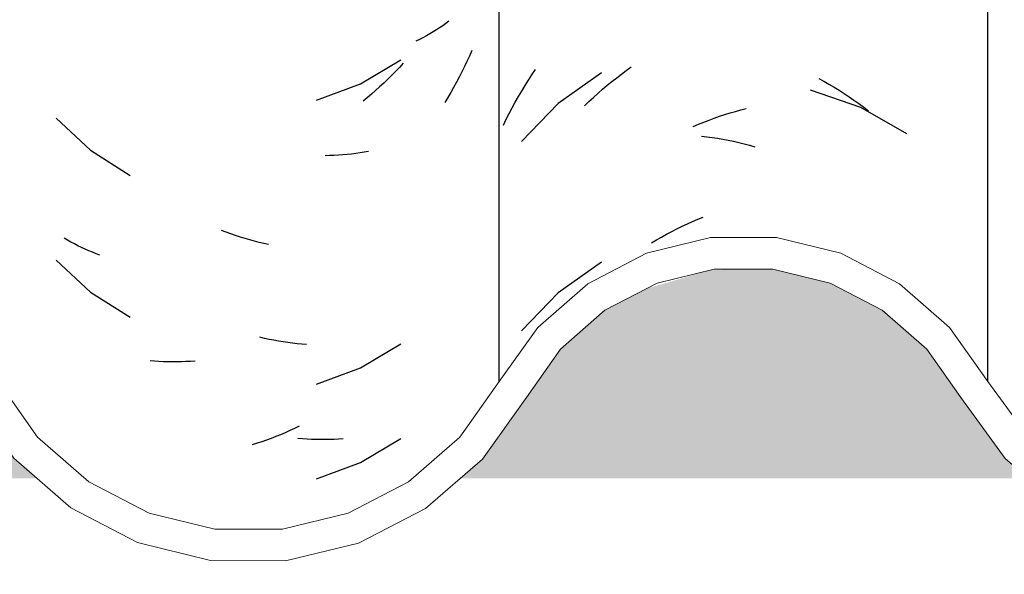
# Model space of a CAD drawing. Header units: millimetres. Extents: x -20654 to 2526, y -8238 to 977.
# Tile 200 of 219: x -10285.0061 to -10284.8493, y -4095.3062 to -4095.2179. Entities that reach past the tile are written whole.
import ezdxf

# ---------------------------------------------------------------- set-up
doc = ezdxf.new("R2010")
doc.units = ezdxf.units.MM
doc.layers.add('A-GLAZ-CWMG', color=8, linetype='Continuous')

# ---------------------------------------------------------------- blocks, each defined once
blk = doc.blocks.new('Rectangular Mullion - Terça-832097-CORTE BB')
at = {"layer": 'A-GLAZ-CWMG', "true_color": 0x7f7f7f}
h = blk.add_hatch(color=8, dxfattribs=at)
h.paths.add_polyline_path([(10.12500930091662, 5.080867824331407), (10.21756410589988, 5.080867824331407), (10.21432274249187, 5.083264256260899), (10.19836183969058, 5.102959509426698), (10.18865409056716, 5.110146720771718), (10.1770853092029, 5.114711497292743), (10.16492149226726, 5.116135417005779), (10.15161832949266, 5.113917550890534), (10.14241639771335, 5.110246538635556), (10.1326783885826, 5.103101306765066), (10.11949134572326, 5.086069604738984), (10.11872279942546, 5.085003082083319), (10.11417104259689, 5.080867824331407), (10.12015994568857, 5.080867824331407)])
h.paths.add_polyline_path([(12.01912672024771, 5.080867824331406), (12.02418027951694, 5.080867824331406), (12.02269226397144, 5.082170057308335), (12.00868090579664, 5.10229334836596), (11.9985926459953, 5.110909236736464), (11.98788391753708, 5.116326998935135), (11.97513697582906, 5.119088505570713), (11.96392973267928, 5.11892019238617), (11.96102228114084, 5.117721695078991), (11.94975716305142, 5.111222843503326), (11.94062573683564, 5.102538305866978), (11.92632825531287, 5.08277918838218), (11.92415503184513, 5.080867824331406), (12.0155957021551, 5.080867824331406)])
h.paths.add_polyline_path([(12.80915602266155, 5.080867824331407), (12.81723731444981, 5.081072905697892), (12.81723731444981, 5.091279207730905), (12.81197494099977, 5.084025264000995), (12.80829341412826, 5.080867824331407)])
h.paths.add_polyline_path([(12.74123264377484, 5.080867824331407), (12.73755111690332, 5.084025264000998), (12.72487833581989, 5.101600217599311), (12.71799762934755, 5.107617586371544), (12.70967751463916, 5.11194818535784), (12.70058294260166, 5.114176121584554), (12.69064586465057, 5.114034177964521), (12.68042354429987, 5.111059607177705), (12.67381060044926, 5.107617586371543), (12.66673277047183, 5.101427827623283), (12.65429541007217, 5.083914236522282), (12.65078240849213, 5.080867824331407), (12.73755111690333, 5.080867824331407)])
h.paths.add_polyline_path([(10.29432825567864, 5.080867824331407), (10.39218027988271, 5.080867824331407), (10.39069226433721, 5.082170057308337), (10.3766809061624, 5.102293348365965), (10.36659264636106, 5.110909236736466), (10.35702598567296, 5.116030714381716), (10.34508177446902, 5.119058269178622), (10.33207473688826, 5.118953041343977), (10.31941706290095, 5.11549547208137), (10.3105638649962, 5.11102017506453), (10.30154242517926, 5.103461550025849), (10.28603667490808, 5.083406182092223), (10.2826314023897, 5.080867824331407), (10.2900297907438, 5.080867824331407)])
h.paths.add_polyline_path([(12.54607585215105, 5.080867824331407), (12.58331630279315, 5.080867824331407), (12.57964579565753, 5.084079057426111), (12.56527169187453, 5.104405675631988), (12.55562016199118, 5.112825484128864), (12.54427781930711, 5.1187074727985), (12.53188391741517, 5.12172013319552), (12.51857130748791, 5.12155368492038), (12.50502228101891, 5.117721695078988), (12.49543704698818, 5.112700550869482), (12.48581978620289, 5.1042407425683), (12.47150427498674, 5.083813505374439), (12.4681550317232, 5.080867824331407), (12.54427781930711, 5.080867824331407)])
h.paths.add_polyline_path([(10.47380880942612, 5.080867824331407), (10.5838615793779, 5.080867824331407), (10.58048072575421, 5.083914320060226), (10.56591430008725, 5.105379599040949), (10.55573035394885, 5.114526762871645), (10.54366854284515, 5.120926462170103), (10.52999055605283, 5.124201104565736), (10.51487478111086, 5.123669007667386), (10.50360541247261, 5.120807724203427), (10.49158090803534, 5.114336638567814), (10.48145016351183, 5.105129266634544), (10.46702146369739, 5.083344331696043), (10.46435978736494, 5.080867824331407), (10.4682707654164, 5.080867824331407)])
h.paths.add_polyline_path([(12.34907744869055, 5.080867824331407), (12.4000924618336, 5.080867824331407), (12.39669655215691, 5.083862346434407), (12.38233212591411, 5.104422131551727), (12.37261725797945, 5.112976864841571), (12.36117562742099, 5.118962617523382), (12.34865781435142, 5.122039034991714), (12.33497999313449, 5.121834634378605), (12.32129722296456, 5.117908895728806), (12.31182696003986, 5.112939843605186), (12.30212228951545, 5.104373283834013), (12.28777463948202, 5.083664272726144), (12.28462993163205, 5.080867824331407), (12.34865781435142, 5.080867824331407)])
h.paths.add_polyline_path([(10.66900930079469, 5.080867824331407), (10.76156410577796, 5.080867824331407), (10.75776783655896, 5.083949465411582), (10.74061725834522, 5.104251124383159), (10.73078535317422, 5.110901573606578), (10.72108783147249, 5.114711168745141), (10.70892149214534, 5.116135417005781), (10.69561832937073, 5.113917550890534), (10.68641639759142, 5.110246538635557), (10.67545035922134, 5.101600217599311), (10.66349134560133, 5.086069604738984), (10.66124914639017, 5.083664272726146), (10.65817104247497, 5.080867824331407), (10.66415994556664, 5.080867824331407)])
h.paths.add_polyline_path([(10.84644565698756, 5.080867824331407), (10.93618027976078, 5.080867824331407), (10.93469226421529, 5.082170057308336), (10.92068090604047, 5.102293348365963), (10.91059264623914, 5.110909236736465), (10.89988391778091, 5.116326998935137), (10.8871369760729, 5.119088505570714), (10.87592973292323, 5.118920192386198), (10.87302228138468, 5.117721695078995), (10.86175716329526, 5.111222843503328), (10.85262573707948, 5.102538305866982), (10.83832825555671, 5.082779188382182), (10.83615503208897, 5.080867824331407), (10.84204616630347, 5.080867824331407)])
h.paths.add_polyline_path([(11.05123929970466, 5.080867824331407), (11.1092326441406, 5.080867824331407), (11.10555111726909, 5.084025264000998), (11.09287833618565, 5.101600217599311), (11.08599762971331, 5.107617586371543), (11.07767751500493, 5.111948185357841), (11.06858294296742, 5.114176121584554), (11.05864586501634, 5.114034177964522), (11.04842354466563, 5.111059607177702), (11.04082078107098, 5.106751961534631), (11.03473277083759, 5.101427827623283), (11.02229541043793, 5.083914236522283), (11.01878240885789, 5.080867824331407), (11.02929520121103, 5.080867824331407)])
h.paths.add_polyline_path([(11.21300930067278, 5.080867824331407), (11.30556410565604, 5.080867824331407), (11.30176783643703, 5.083949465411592), (11.28461725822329, 5.104251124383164), (11.27478535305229, 5.11090157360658), (11.26508783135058, 5.114711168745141), (11.25292149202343, 5.116135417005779), (11.23961832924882, 5.113917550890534), (11.2304163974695, 5.110246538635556), (11.21945035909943, 5.101600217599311), (11.20749134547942, 5.086069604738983), (11.20524914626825, 5.083664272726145), (11.20217104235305, 5.080867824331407), (11.20815994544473, 5.080867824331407)])
h.paths.add_polyline_path([(12.19723264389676, 5.080867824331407), (12.19318733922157, 5.084526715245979), (12.18087833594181, 5.101600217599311), (12.17399762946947, 5.107617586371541), (12.16567751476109, 5.11194818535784), (12.15658294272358, 5.114176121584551), (12.14664586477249, 5.114034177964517), (12.1364235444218, 5.111059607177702), (12.12882078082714, 5.106751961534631), (12.12273277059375, 5.101427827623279), (12.11029541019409, 5.08391423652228), (12.10678240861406, 5.080867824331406), (12.19355111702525, 5.080867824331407)])
h.paths.add_polyline_path([(11.39044565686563, 5.080867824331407), (11.48018027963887, 5.080867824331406), (11.47869226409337, 5.082170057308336), (11.46468090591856, 5.102293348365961), (11.45459264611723, 5.110909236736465), (11.44388391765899, 5.116326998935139), (11.43113697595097, 5.119088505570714), (11.41992973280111, 5.118920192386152), (11.41702228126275, 5.11772169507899), (11.40575716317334, 5.111222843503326), (11.39662573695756, 5.10253830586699), (11.3823282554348, 5.082779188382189), (11.38015503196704, 5.080867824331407), (11.38604616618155, 5.080867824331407)])
h.paths.add_polyline_path([(11.56278240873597, 5.080867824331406), (11.65323264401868, 5.080867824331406), (11.64955111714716, 5.084025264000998), (11.63687833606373, 5.101600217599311), (11.62999762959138, 5.107617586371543), (11.621677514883, 5.11194818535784), (11.61139800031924, 5.114176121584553), (11.60264586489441, 5.114034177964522), (11.59242354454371, 5.111059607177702), (11.58482078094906, 5.106751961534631), (11.57873277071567, 5.101427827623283), (11.56629541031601, 5.083914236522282), (11.56291555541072, 5.080983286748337)])
h.paths.add_polyline_path([(11.7521599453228, 5.080867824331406), (11.84956410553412, 5.080867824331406), (11.84576783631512, 5.083949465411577), (11.82861725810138, 5.104251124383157), (11.81878535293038, 5.110901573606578), (11.80908783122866, 5.114711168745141), (11.7969214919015, 5.116135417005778), (11.7836183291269, 5.113917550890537), (11.77441639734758, 5.110246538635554), (11.76345035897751, 5.101600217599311), (11.7514913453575, 5.086069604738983), (11.74924914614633, 5.083664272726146), (11.74617104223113, 5.080867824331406), (11.7507227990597, 5.080867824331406)])
blk = doc.blocks.new('FP_31-CORTE BB')
at = {"layer": 'A-GLAZ-CWMG', "color": 9, "true_color": 0xc0c0c0}
for p, q in [((12.64844711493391, 5.153287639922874), (12.64795998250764, 5.15293659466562)), ((12.64892363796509, 5.153647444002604), (12.64844711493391, 5.153287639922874)), ((12.6464365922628, 5.151937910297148), (12.64590870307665, 5.151623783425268)), ((12.64695455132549, 5.152261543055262), (12.6464365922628, 5.151937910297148)), ((12.64746240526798, 5.152594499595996), (12.64695455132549, 5.152261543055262)), ((12.64795998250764, 5.15293659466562), (12.64746240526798, 5.152594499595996)), ((12.64426725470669, 5.150740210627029), (12.64370146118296, 5.150465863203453)), ((12.6448238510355, 5.151024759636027), (12.64426725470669, 5.150740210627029)), ((12.64537106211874, 5.151319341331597), (12.6448238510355, 5.151024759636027)), ((12.64590870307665, 5.151623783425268), (12.64537106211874, 5.151319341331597)), ((12.65259955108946, 5.148969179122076), (12.65222175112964, 5.148110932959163)), ((12.63487864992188, 5.143672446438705), (12.64130699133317, 5.147509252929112)), ((12.6416631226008, 5.146960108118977), (12.64105850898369, 5.146302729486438)), ((12.65183206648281, 5.147259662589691), (12.65143062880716, 5.14641558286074)), ((12.65222175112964, 5.148110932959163), (12.65183206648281, 5.147259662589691)), ((12.64044578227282, 5.14565641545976), (12.63982514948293, 5.145021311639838)), ((12.64105850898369, 5.146302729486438), (12.64044578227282, 5.14565641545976)), ((12.65101757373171, 5.145578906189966), (12.6505930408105, 5.144749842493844)), ((12.65143062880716, 5.14641558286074), (12.65101757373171, 5.145578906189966)), ((12.63919682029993, 5.144397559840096), (12.63856100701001, 5.143785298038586)), ((12.63982514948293, 5.145021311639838), (12.63919682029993, 5.144397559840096)), ((12.65015717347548, 5.143928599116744), (12.64971011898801, 5.143115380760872)), ((12.6505930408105, 5.144749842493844), (12.65015717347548, 5.143928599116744)), ((12.62784946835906, 5.141062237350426), (12.63487864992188, 5.143672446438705)), ((12.63726778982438, 5.142595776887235), (12.63661082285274, 5.14201877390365)), ((12.63791792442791, 5.143184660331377), (12.63726778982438, 5.142595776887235)), ((12.63856100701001, 5.143785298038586), (12.63791792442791, 5.143184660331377)), ((12.64925202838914, 5.142310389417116), (12.64878305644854, 5.141513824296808)), ((12.64971011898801, 5.143115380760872), (12.64925202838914, 5.142310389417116)), ((12.6359472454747, 5.141453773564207), (12.63527728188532, 5.140900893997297)), ((12.63661082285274, 5.14201877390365), (12.6359472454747, 5.141453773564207)), ((12.64878305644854, 5.141513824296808), (12.64830336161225, 5.140725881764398)), ((12.58640236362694, 5.138209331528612), (12.59187149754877, 5.133121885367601)), ((12.59187149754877, 5.133121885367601), (12.59818877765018, 5.129108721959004)), ((12.63614524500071, 5.132930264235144), (12.63547715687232, 5.132804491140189)), ((12.62992764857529, 5.132246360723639), (12.62921187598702, 5.132234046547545)), ((12.63063906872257, 5.132271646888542), (12.62992764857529, 5.132246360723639)), ((12.63134589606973, 5.132309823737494), (12.63063906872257, 5.132271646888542)), ((12.63204789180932, 5.132360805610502), (12.63134589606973, 5.132309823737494)), ((12.6327448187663, 5.1324245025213), (12.63204789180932, 5.132360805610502)), ((12.63343644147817, 5.132500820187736), (12.6327448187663, 5.1324245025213)), ((12.6341225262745, 5.132589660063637), (12.63343644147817, 5.132500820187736)), ((12.6348028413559, 5.132690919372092), (12.6341225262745, 5.132589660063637)), ((12.63547715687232, 5.132804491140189), (12.6348028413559, 5.132690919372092)), ((12.61347565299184, 5.120048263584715), (12.61272726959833, 5.120335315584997)), ((12.58819241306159, 5.118781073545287), (12.58766432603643, 5.119095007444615)), ((12.58873024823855, 5.118476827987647), (12.58819241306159, 5.118781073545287)), ((12.61422524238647, 5.119774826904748), (12.61347565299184, 5.120048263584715)), ((12.61497578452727, 5.119515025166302), (12.61422524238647, 5.119774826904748)), ((12.6157270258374, 5.119268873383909), (12.61497578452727, 5.119515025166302)), ((12.61647871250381, 5.119036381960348), (12.6157270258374, 5.119268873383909)), ((12.61723059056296, 5.11881755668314), (12.61647871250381, 5.119036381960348)), ((12.61798240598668, 5.118612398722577), (12.61723059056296, 5.11881755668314)), ((12.58927764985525, 5.118182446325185), (12.58873024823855, 5.118476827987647)), ((12.58983443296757, 5.117898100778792), (12.58927764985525, 5.118182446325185)), ((12.59040040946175, 5.117623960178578), (12.58983443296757, 5.117898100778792)), ((12.59097538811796, 5.117360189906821), (12.59040040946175, 5.117623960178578)), ((12.59155917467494, 5.117106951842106), (12.59097538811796, 5.117360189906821)), ((12.61873390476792, 5.118420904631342), (12.61798240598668, 5.118612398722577)), ((12.61948483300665, 5.118243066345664), (12.61873390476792, 5.118420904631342)), ((12.62023493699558, 5.118078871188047), (12.61948483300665, 5.118243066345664)), ((12.58640236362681, 5.115602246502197), (12.59187149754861, 5.110514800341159)), ((12.5921515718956, 5.116864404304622), (12.59155917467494, 5.117106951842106)), ((12.59275237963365, 5.116632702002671), (12.5921515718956, 5.116864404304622)), ((12.59336139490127, 5.116411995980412), (12.59275237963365, 5.116632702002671)), ((12.59187149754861, 5.110514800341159), (12.59818877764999, 5.10650163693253)), ((12.61957464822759, 5.103151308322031), (12.61882380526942, 5.103327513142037)), ((12.62032463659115, 5.102988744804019), (12.61957464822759, 5.103151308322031)), ((12.62107351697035, 5.1028398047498), (12.62032463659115, 5.102988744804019)), ((12.62182103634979, 5.102704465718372), (12.62107351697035, 5.1028398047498)), ((12.62256694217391, 5.102582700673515), (12.62182103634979, 5.102704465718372)), ((12.62331098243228, 5.102474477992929), (12.62256694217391, 5.102582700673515)), ((12.62405290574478, 5.10237976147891), (12.62331098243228, 5.102474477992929)), ((12.62479246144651, 5.10229851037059), (12.62405290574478, 5.10237976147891)), ((12.62552939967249, 5.102230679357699), (12.62479246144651, 5.10229851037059)), ((12.62626347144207, 5.10217621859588), (12.62552939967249, 5.102230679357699)), ((12.63487864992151, 5.098458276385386), (12.64130699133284, 5.102295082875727)), ((12.60205657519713, 5.099523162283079), (12.60135954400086, 5.099586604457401)), ((12.60275867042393, 5.099472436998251), (12.60205657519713, 5.099523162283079)), ((12.60346559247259, 5.099434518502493), (12.60275867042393, 5.099472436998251)), ((12.6041771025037, 5.099409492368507), (12.60346559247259, 5.099434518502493)), ((12.60489296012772, 5.099397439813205), (12.6041771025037, 5.099409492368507)), ((12.60561292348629, 5.099398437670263), (12.60489296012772, 5.099397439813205)), ((12.60633674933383, 5.099412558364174), (12.60561292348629, 5.099398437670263)), ((12.60706419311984, 5.099439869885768), (12.60633674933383, 5.099412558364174)), ((12.60779500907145, 5.099480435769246), (12.60706419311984, 5.099439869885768)), ((12.60852895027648, 5.099534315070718), (12.60779500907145, 5.099480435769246)), ((12.62784946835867, 5.095848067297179), (12.63487864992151, 5.098458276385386)), ((12.62509295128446, 5.08914457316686), (12.62435443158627, 5.088789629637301)), ((12.62137816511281, 5.087504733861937), (12.62062980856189, 5.087217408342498)), ((12.62212505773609, 5.087805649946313), (12.62137816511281, 5.087504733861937)), ((12.62287023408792, 5.088120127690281), (12.62212505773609, 5.087805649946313)), ((12.62361344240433, 5.088448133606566), (12.62287023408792, 5.088120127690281)), ((12.62435443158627, 5.088789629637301), (12.62361344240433, 5.088448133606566)), ((12.61837848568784, 5.086437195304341), (12.61762680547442, 5.086204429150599)), ((12.61912971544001, 5.086683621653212), (12.61837848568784, 5.086437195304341)), ((12.61988024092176, 5.086943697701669), (12.61912971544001, 5.086683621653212)), ((12.62062980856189, 5.087217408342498), (12.61988024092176, 5.086943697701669)), ((12.62561740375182, 5.08715206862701), (12.62488079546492, 5.087218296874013)), ((12.62635111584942, 5.087099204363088), (12.62561740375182, 5.08715206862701)), ((12.62708168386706, 5.087059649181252), (12.62635111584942, 5.087099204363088)), ((12.62780886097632, 5.08703334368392), (12.62708168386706, 5.087059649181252)), ((12.62853240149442, 5.087020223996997), (12.62780886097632, 5.08703334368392)), ((12.62925206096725, 5.087020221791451), (12.62853240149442, 5.087020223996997)), ((12.62996759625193, 5.087033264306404), (12.62925206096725, 5.087020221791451)), ((12.63067876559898, 5.087059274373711), (12.62996759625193, 5.087033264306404)), ((12.63138532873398, 5.087098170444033), (12.63067876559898, 5.087059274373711)), ((12.63208704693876, 5.087149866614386), (12.63138532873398, 5.087098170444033)), ((12.63487864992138, 5.083386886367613), (12.64130699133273, 5.087223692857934)), ((12.62784946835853, 5.080776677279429), (12.63487864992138, 5.083386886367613))]:
    blk.add_line(p, q, dxfattribs=at)
blk = doc.blocks.new('FP_32-CORTE BB')
at = {"layer": 'A-GLAZ-CWMG', "color": 9, "true_color": 0xc0c0c0}
for p, q in [((12.6621830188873, 5.145109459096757), (12.66275196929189, 5.145948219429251)), ((12.67327242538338, 5.145428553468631), (12.66637475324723, 5.140551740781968)), ((12.6764480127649, 5.145242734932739), (12.67721729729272, 5.145813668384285)), ((12.67721729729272, 5.145813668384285), (12.67799322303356, 5.146370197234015)), ((12.66108126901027, 5.143400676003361), (12.66162605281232, 5.144260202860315)), ((12.66162605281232, 5.144260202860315), (12.6621830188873, 5.145109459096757)), ((12.67418272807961, 5.143444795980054), (12.67493045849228, 5.144058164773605)), ((12.67493045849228, 5.144058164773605), (12.67568564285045, 5.144657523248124)), ((12.67568564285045, 5.144657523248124), (12.6764480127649, 5.145242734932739)), ((12.70787432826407, 5.144539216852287), (12.70869079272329, 5.144093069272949)), ((12.70869079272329, 5.144093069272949), (12.70950271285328, 5.143631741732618)), ((12.66002901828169, 5.141651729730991), (12.66054886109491, 5.14253110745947)), ((12.66054886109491, 5.14253110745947), (12.66108126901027, 5.143400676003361)), ((12.67271068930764, 5.142176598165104), (12.67344271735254, 5.142817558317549)), ((12.67344271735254, 5.142817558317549), (12.67418272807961, 5.143444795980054)), ((12.71458401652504, 5.139912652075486), (12.70657163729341, 5.142656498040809)), ((12.70950271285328, 5.143631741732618), (12.71030980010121, 5.143155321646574)), ((12.71030980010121, 5.143155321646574), (12.7111117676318, 5.142663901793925)), ((12.7111117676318, 5.142663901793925), (12.71190833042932, 5.142157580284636)), ((12.65902776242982, 5.139864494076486), (12.65952192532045, 5.140762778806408)), ((12.65952192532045, 5.140762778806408), (12.66002901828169, 5.141651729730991)), ((12.67056508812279, 5.140172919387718), (12.67127161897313, 5.140854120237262)), ((12.67127161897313, 5.140854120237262), (12.67198690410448, 5.141522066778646)), ((12.67198690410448, 5.141522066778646), (12.67271068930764, 5.142176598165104)), ((12.71190833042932, 5.142157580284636), (12.71269920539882, 5.141636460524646)), ((12.71269920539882, 5.141636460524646), (12.71348411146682, 5.141100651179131)), ((12.71348411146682, 5.141100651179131), (12.71426276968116, 5.140550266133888)), ((12.65854670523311, 5.138957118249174), (12.65902776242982, 5.139864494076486)), ((12.66637475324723, 5.140551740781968), (12.66052346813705, 5.134482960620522)), ((12.69377490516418, 5.139053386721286), (12.69462345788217, 5.139300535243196)), ((12.69462345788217, 5.139300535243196), (12.69547246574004, 5.139531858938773)), ((12.69547246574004, 5.139531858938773), (12.69632162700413, 5.13974735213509)), ((12.71426276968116, 5.140550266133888), (12.7150349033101, 5.139985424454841)), ((12.72193446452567, 5.135732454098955), (12.71458401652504, 5.139912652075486)), ((12.7150349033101, 5.139985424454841), (12.71580023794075, 5.139406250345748)), ((12.65762458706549, 5.137116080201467), (12.65807892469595, 5.138040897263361)), ((12.65807892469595, 5.138040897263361), (12.65854670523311, 5.138957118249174)), ((12.68871001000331, 5.137239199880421), (12.68954951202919, 5.137580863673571)), ((12.68954951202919, 5.137580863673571), (12.69039127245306, 5.137906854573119)), ((12.69039127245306, 5.137906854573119), (12.69123499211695, 5.13821713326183)), ((12.69123499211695, 5.13821713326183), (12.6920803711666, 5.138511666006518)), ((12.6920803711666, 5.138511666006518), (12.692927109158, 5.138790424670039)), ((12.692927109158, 5.138790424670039), (12.69377490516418, 5.139053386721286)), ((12.68787306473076, 5.136881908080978), (12.68871001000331, 5.137239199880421)), ((12.6892072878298, 5.135351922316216), (12.69004816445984, 5.135253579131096)), ((12.69004816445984, 5.135253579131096), (12.69089112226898, 5.135139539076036)), ((12.69089112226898, 5.135139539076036), (12.69173586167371, 5.135009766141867)), ((12.69173586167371, 5.135009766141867), (12.69258208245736, 5.134864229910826)), ((12.69258208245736, 5.134864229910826), (12.69342948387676, 5.134702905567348)), ((12.69342948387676, 5.134702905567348), (12.69427776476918, 5.134525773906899)), ((12.69427776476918, 5.134525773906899), (12.6951266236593, 5.134332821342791)), ((12.6951266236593, 5.134332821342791), (12.69597575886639, 5.134124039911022)), ((12.69597575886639, 5.134124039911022), (12.69682486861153, 5.133899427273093)), ((12.69682486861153, 5.133899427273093), (12.69767365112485, 5.133658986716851)), ((12.68777309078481, 5.121766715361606), (12.6886097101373, 5.122125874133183)), ((12.6886097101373, 5.122125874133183), (12.68944892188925, 5.122469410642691)), ((12.68445846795, 5.120174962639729), (12.68528175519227, 5.120596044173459)), ((12.68528175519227, 5.120596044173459), (12.68610881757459, 5.121001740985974)), ((12.68610881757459, 5.121001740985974), (12.68693936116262, 5.121391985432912)), ((12.68693936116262, 5.121391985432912), (12.68777309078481, 5.121766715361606)), ((12.68120889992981, 5.118338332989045), (12.68201417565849, 5.118820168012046)), ((12.68201417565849, 5.118820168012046), (12.68282438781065, 5.119286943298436)), ((12.68282438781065, 5.119286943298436), (12.68363924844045, 5.119738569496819)), ((12.68363924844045, 5.119738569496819), (12.68445846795, 5.120174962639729)), ((12.67327242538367, 5.115285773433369), (12.66637475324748, 5.110408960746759)), ((12.66637475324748, 5.110408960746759), (12.66052346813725, 5.104340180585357))]:
    blk.add_line(p, q, dxfattribs=at)
blk = doc.blocks.new('Rectangular Mullion - Telha Fibrocimento - Ondulada-1040728-CORTE BB')
at = {"layer": 'A-GLAZ-CWMG', "true_color": 0x808080}
h = blk.add_hatch(dxfattribs=at)
h.set_pattern_fill('FP_14', color=8, style=0, pattern_type=2)
h.set_pattern_definition([(49.99999999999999, (29.982, 1.751), (0.3643649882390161, -0.03187713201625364), [0.0381, -0.4191]), (355, (29.982, 1.751), (-0.07048450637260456, 0.382117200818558), [0.03048, -0.33528]), (100.451, (30.013, 1.748), (0.2938857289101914, 0.3502294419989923), [0.03238, -0.35618]), (46.184, (29.982, 1.852), (0.5421605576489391, -0.08408366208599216), [0.05715, -0.62865]), (96.636, (30.028, 1.845), (0.4748050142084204, 0.494854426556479), [0.04857, -0.53427]), (351.184, (29.982, 1.852), (0.4748105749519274, 0.4948459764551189), [0.04572, -0.50292]), (21, (30.033, 1.827), (0.3032264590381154, -0.204528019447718), [0.0381, -0.4191]), (326, (30.033, 1.827), (0.1236069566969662, 0.3683788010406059), [0.03048, -0.33528]), (71.45100000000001, (30.058, 1.81), (0.4268328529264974, 0.1638389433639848), [0.03238, -0.35618]), (37.50000000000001, (29.982, 1.751), (0.006180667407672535, 0.1691081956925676), [0.01676, -0.31445, 0.01676, -0.3236, -0.33655]), (37.50000000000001, (29.982, 1.751), (0.006180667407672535, 0.1691081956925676), [-0.6715800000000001, 0.01676, -0.31979]), (7.499999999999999, (29.982, 1.751), (0.1336413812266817, 0.2003577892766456), [0.01676, -0.17729, 0.01676, -0.30683, -0.12827]), (7.499999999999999, (29.982, 1.751), (0.1336413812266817, 0.2003577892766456), [-0.51765, 0.01676, -0.11151]), (327.5, (29.869, 1.751), (0.2711815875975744, -0.01146058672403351), [0.01676, -0.11024, 0.01676, -0.37948, -0.52578]), (327.5, (29.869, 1.751), (0.2711815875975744, -0.01146058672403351), [-0.5232399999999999, 0.01676, -0.50902]), (317.5, (29.818, 1.751), (0.2962578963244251, 0.05085069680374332), [0.01676, -0.14834, 0.01676, -0.24638, -0.37338]), (317.5, (29.818, 1.751), (0.2962578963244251, 0.05085069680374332), [-0.42824, 0.01676, -0.35662])])
h.paths.add_polyline_path([(12.05496053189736, 5.065573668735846), (12.06726742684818, 5.065763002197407), (12.07916809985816, 5.068939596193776), (12.09039203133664, 5.075315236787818), (12.10027076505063, 5.0852553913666), (12.11345016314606, 5.105129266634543), (12.12358090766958, 5.114336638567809), (12.1364235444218, 5.121015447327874), (12.14881670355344, 5.124162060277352), (12.16260107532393, 5.124162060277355), (12.17722985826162, 5.120098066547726), (12.18773035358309, 5.114526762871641), (12.19835825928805, 5.10472541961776), (12.21248072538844, 5.083914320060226), (12.22220196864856, 5.075400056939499), (12.23402607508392, 5.069579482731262), (12.24457844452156, 5.067054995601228), (12.25613499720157, 5.067016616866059), (12.26791604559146, 5.06990983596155), (12.27867072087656, 5.075568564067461), (12.28777463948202, 5.083664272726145), (12.30212228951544, 5.104373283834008), (12.31182696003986, 5.112939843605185), (12.32326145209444, 5.118939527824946), (12.33577559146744, 5.122031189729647), (12.34907744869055, 5.121935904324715), (12.36278535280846, 5.118120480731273), (12.37261725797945, 5.11297686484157), (12.3823321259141, 5.104422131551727), (12.39669655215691, 5.083862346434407), (12.4073466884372, 5.075041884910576), (12.41811541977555, 5.069867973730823), (12.42863264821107, 5.067406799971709), (12.44009609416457, 5.067398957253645), (12.45176929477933, 5.070264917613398), (12.46244063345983, 5.075841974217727), (12.47150427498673, 5.083813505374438), (12.48581978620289, 5.104240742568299), (12.49543704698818, 5.112700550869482), (12.50675541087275, 5.118629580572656), (12.51913697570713, 5.1216936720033), (12.53256445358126, 5.121554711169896), (12.54607585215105, 5.117775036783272), (12.55562016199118, 5.112825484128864), (12.56527169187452, 5.104405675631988), (12.57964579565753, 5.084079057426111), (12.59031907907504, 5.075315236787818), (12.60117362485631, 5.070160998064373), (12.6116542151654, 5.067747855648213), (12.62291810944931, 5.067722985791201), (12.63455495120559, 5.070538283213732), (12.64521270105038, 5.076037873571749), (12.65429541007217, 5.083914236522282), (12.66692989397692, 5.101600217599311), (12.67381060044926, 5.107617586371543), (12.68213071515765, 5.111948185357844), (12.69122528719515, 5.114176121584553), (12.70116236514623, 5.114034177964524), (12.71138468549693, 5.111059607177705), (12.71799762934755, 5.107617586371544), (12.72649423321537, 5.099418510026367), (12.73755111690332, 5.084025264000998), (12.74827010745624, 5.075400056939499), (12.75937490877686, 5.070288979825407), (12.76999522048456, 5.068009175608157), (12.78071252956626, 5.068009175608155), (12.79228593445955, 5.070804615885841), (12.80454855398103, 5.077656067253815), (12.81197494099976, 5.084025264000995), (12.81723731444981, 5.091279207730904), (12.81723731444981, 5.095537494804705), (12.81534019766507, 5.097471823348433), (12.80915602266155, 5.088407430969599), (12.800653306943, 5.080867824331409), (12.79142834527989, 5.075881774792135), (12.78071252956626, 5.07312413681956), (12.76881352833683, 5.073234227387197), (12.75724012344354, 5.076472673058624), (12.74895470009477, 5.080867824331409), (12.74128694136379, 5.087387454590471), (12.72649423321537, 5.106830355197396), (12.7207409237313, 5.111843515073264), (12.71138468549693, 5.116699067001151), (12.70058294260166, 5.119196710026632), (12.69064586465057, 5.119196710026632), (12.68042354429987, 5.116699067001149), (12.6710673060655, 5.111843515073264), (12.6631005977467, 5.104901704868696), (12.65067976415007, 5.087406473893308), (12.64251007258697, 5.080291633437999), (12.63291677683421, 5.075315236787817), (12.62243618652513, 5.072755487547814), (12.61095287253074, 5.072926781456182), (12.59932830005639, 5.076272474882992), (12.59091871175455, 5.080867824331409), (12.58341063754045, 5.087406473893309), (12.56902525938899, 5.107745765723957), (12.55847826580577, 5.116973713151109), (12.54427781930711, 5.12386373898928), (12.53188391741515, 5.126733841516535), (12.5185713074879, 5.126716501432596), (12.50502228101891, 5.123371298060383), (12.49263634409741, 5.116887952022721), (12.48211289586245, 5.107632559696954), (12.46778581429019, 5.087192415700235), (12.45961141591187, 5.080009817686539), (12.44998775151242, 5.074988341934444), (12.43946200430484, 5.072413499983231), (12.42808374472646, 5.07256792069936), (12.41652411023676, 5.075878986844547), (12.40763540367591, 5.080867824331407), (12.40035755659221, 5.087305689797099), (12.38597128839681, 5.10788986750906), (12.37532169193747, 5.117230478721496), (12.36117562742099, 5.124141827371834), (12.34865781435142, 5.12707777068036), (12.33497999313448, 5.127025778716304), (12.32129722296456, 5.12359326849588), (12.3088097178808, 5.116977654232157), (12.29822986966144, 5.107556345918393), (12.28390161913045, 5.086869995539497), (12.27570189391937, 5.079640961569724), (12.2660346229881, 5.074596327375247), (12.25545693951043, 5.072026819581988), (12.25055561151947, 5.071967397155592), (12.24742834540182, 5.070597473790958), (12.24432654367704, 5.06984826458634), (12.24457844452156, 5.072080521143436), (12.23214733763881, 5.075758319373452), (12.22332511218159, 5.080867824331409), (12.21537490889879, 5.08852976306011), (12.20154323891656, 5.108862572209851), (12.19018588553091, 5.11895478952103), (12.17566854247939, 5.126167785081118), (12.16199055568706, 5.129339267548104), (12.14470489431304, 5.128389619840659), (12.13230360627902, 5.124917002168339), (12.11855424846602, 5.11675206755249), (12.10726744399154, 5.105129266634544), (12.09622244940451, 5.088234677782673), (12.09370989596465, 5.084795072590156), (12.08521250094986, 5.077656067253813), (12.07517219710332, 5.072755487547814), (12.06737743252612, 5.070779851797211), (12.06695287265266, 5.067749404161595), (12.04236996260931, 5.074025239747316), (12.03148613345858, 5.080867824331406), (12.02502525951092, 5.087070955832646), (12.0144782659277, 5.10255400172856), (12.01020515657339, 5.10776122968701), (11.99925755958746, 5.116310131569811), (11.98739894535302, 5.1216936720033), (11.98507776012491, 5.121714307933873), (11.97287458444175, 5.121133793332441), (11.96533756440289, 5.119268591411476), (11.96407473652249, 5.12416167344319), (11.95077511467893, 5.120808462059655), (11.93811289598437, 5.113822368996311), (11.92955971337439, 5.106454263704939), (11.91451185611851, 5.086957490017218), (11.904929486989, 5.079852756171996), (11.89389313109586, 5.075400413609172), (11.88210586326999, 5.073884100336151), (11.87407098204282, 5.074917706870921), (11.87241421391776, 5.070288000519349), (11.86175000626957, 5.075878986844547), (11.85863430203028, 5.078626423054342), (11.85928223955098, 5.079852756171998), (11.85609246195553, 5.080867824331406), (11.84969987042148, 5.086957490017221), (11.83207908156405, 5.107889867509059), (11.8206540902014, 5.115545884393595), (11.8102584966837, 5.11965005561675), (11.7969214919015, 5.121241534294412), (11.7836183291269, 5.119382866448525), (11.76956546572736, 5.112939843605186), (11.7592108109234, 5.104373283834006), (11.74445407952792, 5.084651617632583), (11.74377463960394, 5.083664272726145), (11.7326577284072, 5.074509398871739), (11.72203462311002, 5.06944779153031), (11.72203462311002, 5.068925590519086), (11.72594485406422, 5.06990983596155), (11.73535416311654, 5.073460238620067), (11.74479954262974, 5.079621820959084), (11.7521599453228, 5.086997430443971), (11.76049106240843, 5.097982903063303), (11.76641192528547, 5.104373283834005), (11.77441639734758, 5.110246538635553), (11.78560847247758, 5.114711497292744), (11.79754794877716, 5.116214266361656), (11.8102584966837, 5.11434588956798), (11.82229720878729, 5.108930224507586), (11.83146423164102, 5.10160021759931), (11.84632274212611, 5.0832642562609), (11.85697698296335, 5.075400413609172), (11.8708983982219, 5.070288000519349), (11.88220773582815, 5.068854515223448), (11.89524920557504, 5.07056000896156), (11.9085082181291, 5.076303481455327), (11.91803667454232, 5.083406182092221), (11.93811289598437, 5.107632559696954), (11.94863634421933, 5.11688795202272), (11.95002849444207, 5.114806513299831), (11.9549588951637, 5.11688795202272), (11.96102228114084, 5.118415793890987), (11.95607875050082, 5.118372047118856), (11.96143263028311, 5.122248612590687), (11.96275541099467, 5.118654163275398), (11.96534475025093, 5.119240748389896), (11.97737335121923, 5.119053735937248), (11.9905017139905, 5.115240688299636), (12.00136779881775, 5.108814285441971), (12.0091623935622, 5.10160021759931), (12.02418027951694, 5.080867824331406), (12.03318801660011, 5.073413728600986), (12.04469440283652, 5.067978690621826), (12.05344882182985, 5.065927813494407)])
h.paths.add_polyline_path([(12.2368057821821, 5.070786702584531), (12.23688434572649, 5.073126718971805), (12.2416697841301, 5.071596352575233)])
h.paths.add_polyline_path([(11.71276302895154, 5.072344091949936), (11.7184948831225, 5.073736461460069), (11.71276302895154, 5.07299106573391)])
h.paths.add_polyline_path([(11.85476328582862, 5.083203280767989), (11.85321575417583, 5.084350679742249), (11.85269655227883, 5.083862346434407), (11.85457207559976, 5.083264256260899)])
h.paths.add_polyline_path([(11.74377463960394, 5.083664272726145), (11.74377463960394, 5.085298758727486), (11.74274003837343, 5.084520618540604)])
at = {"layer": 'A-GLAZ-CWMG'}
for p, q in [((12.65696912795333, 5.09626200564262), (12.65696912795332, 5.237893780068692)), ((12.73483910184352, 5.096262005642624), (12.73483910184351, 5.237893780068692))]:
    blk.add_line(p, q, dxfattribs=at)
at = {"layer": 'A-GLAZ-CWMG', "lineweight": 20, "flags": 128}
for points in [[(12.73483910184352, 5.096262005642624), (12.72870763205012, 5.104901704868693), (12.72074092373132, 5.111843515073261), (12.71138468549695, 5.116699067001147), (12.70116236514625, 5.11919671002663), (12.69064586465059, 5.11919671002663), (12.6804235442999, 5.116699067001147), (12.67106730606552, 5.11184351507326), (12.66310059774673, 5.104901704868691), (12.65696912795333, 5.096262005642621)], [(12.66129520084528, 5.093726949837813), (12.66673277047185, 5.101427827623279), (12.67381060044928, 5.107617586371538), (12.68213071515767, 5.111948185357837), (12.69122528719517, 5.114176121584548), (12.70058294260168, 5.114176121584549), (12.70967751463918, 5.111948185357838), (12.71799762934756, 5.107617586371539), (12.725075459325, 5.10142782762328), (12.73051302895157, 5.093726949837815)], [(12.81534019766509, 5.097471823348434), (12.80915602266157, 5.0884074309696), (12.80103273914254, 5.08107290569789), (12.79142834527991, 5.075881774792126), (12.78088434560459, 5.073126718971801), (12.76999522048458, 5.072963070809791), (12.75937490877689, 5.075400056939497), (12.74962219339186, 5.080300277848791), (12.74128694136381, 5.08738745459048), (12.73483910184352, 5.096262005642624)], [(12.65696912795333, 5.096262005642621), (12.65067976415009, 5.087406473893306), (12.64251007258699, 5.080291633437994), (12.63291677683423, 5.075315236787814), (12.62243618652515, 5.072755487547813), (12.61165421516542, 5.072755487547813), (12.60117362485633, 5.075315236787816), (12.59158032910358, 5.080291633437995), (12.58341063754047, 5.087406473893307), (12.57712127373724, 5.096262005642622)], [(12.57268844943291, 5.093922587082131), (12.57964579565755, 5.084079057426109), (12.58869440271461, 5.076162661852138), (12.59932830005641, 5.070616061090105), (12.61095287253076, 5.067749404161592), (12.62291810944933, 5.067722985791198), (12.63455495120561, 5.07053828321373), (12.6452127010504, 5.076037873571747), (12.65429541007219, 5.083914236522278), (12.66129520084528, 5.093726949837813)], [(12.73051302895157, 5.093726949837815), (12.73755111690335, 5.084025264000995), (12.74662568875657, 5.076242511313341), (12.75724012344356, 5.07080461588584), (12.76881352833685, 5.068009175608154), (12.78071252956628, 5.068009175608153), (12.79228593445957, 5.070804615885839), (12.80290036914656, 5.076242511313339), (12.81197494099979, 5.084025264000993), (12.81901302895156, 5.093726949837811)]]:
    blk.add_lwpolyline(points, dxfattribs=at)
at = {"layer": 'A-GLAZ-CWMG'}
for name in ['FP_32-CORTE BB', 'FP_31-CORTE BB']:
    blk.add_blockref(name, (0, 0), dxfattribs=at)

msp = doc.modelspace()

# ---------------------------------------------------------------- block references
at = {"layer": 'A-GLAZ-CWMG'}
for name in ['Rectangular Mullion - Telha Fibrocimento - Ondulada-1040728-CORTE BB', 'Rectangular Mullion - Terça-832097-CORTE BB']:
    msp.add_blockref(name, (-10297.5867007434, -4100.371799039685), dxfattribs=at)

doc.saveas('drawing.dxf')
